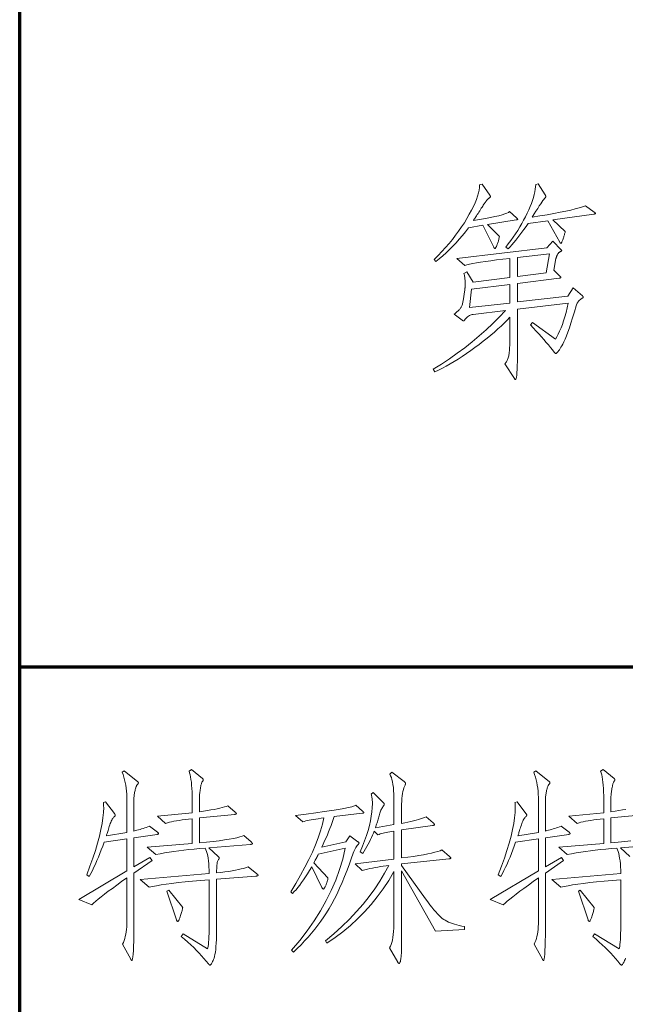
# Model space of a CAD drawing. Extents: x 0 to 1189, y 0 to 841.
# Tile 89 of 135: x 989 to 999, y 42 to 59. Entities that reach past the tile are written whole.
import ezdxf

# ---------------------------------------------------------------- set-up
doc = ezdxf.new("R2010")
doc.units = 0

msp = doc.modelspace()

# ---------------------------------------------------------------- linework, layer by layer
at = {"color": 5, "lineweight": 70}
for p, q in [((989, 20), (989, 821)), ((989, 48), (1114, 48))]:
    msp.add_line(p, q, dxfattribs=at)
at = {"color": 7, "lineweight": 13}
for points in [[(997.374, 55.568), (997.378, 55.565), (997.381, 55.562), (997.385, 55.559), (997.387, 55.556), (997.39, 55.554), (997.391, 55.551), (997.393, 55.549), (997.394, 55.547), (997.395, 55.546), (997.395, 55.544), (997.395, 55.543), (997.394, 55.542), (997.393, 55.54), (997.391, 55.539), (997.389, 55.538), (997.386, 55.537), (997.383, 55.536), (997.379, 55.535), (997.375, 55.535), (997.37, 55.534), (996.885, 55.454), (997.086, 55.256), (997.084, 55.243), (997.082, 55.23), (997.08, 55.216), (997.077, 55.203), (997.074, 55.189), (997.07, 55.176), (997.066, 55.162), (997.062, 55.149), (997.057, 55.135), (997.051, 55.121), (997.046, 55.108), (997.041, 55.096), (997.036, 55.086), (997.032, 55.077), (997.028, 55.069), (997.024, 55.063), (997.021, 55.058), (997.018, 55.054), (997.015, 55.052), (997.013, 55.052), (997.011, 55.052), (997.009, 55.052), (997.007, 55.053), (997.005, 55.055), (997.003, 55.057), (997.001, 55.059), (996.999, 55.062), (996.997, 55.065), (996.994, 55.068), (996.992, 55.072), (996.809, 55.444), (996.566, 55.402), (996.515, 55.335), (996.463, 55.27), (996.41, 55.208), (996.356, 55.147), (996.301, 55.089), (996.246, 55.033), (996.189, 54.979), (996.132, 54.927), (996.073, 54.877), (996.014, 54.83), (995.986, 54.864), (996.053, 54.931), (996.117, 54.999), (996.179, 55.067), (996.238, 55.135), (996.295, 55.204), (996.349, 55.274), (996.4, 55.344), (996.449, 55.415), (996.496, 55.486), (996.54, 55.558), (996.58, 55.629), (996.616, 55.696), (996.648, 55.76), (996.676, 55.822), (996.7, 55.88), (996.719, 55.935), (996.734, 55.987), (996.745, 56.035), (996.751, 56.081), (996.753, 56.124), (996.795, 56.137), (996.926, 55.95), (996.928, 55.947), (996.93, 55.945), (996.932, 55.942), (996.933, 55.94), (996.934, 55.937), (996.935, 55.935), (996.936, 55.932), (996.936, 55.93), (996.937, 55.928), (996.937, 55.926), (996.937, 55.924), (996.936, 55.921), (996.935, 55.919), (996.933, 55.916), (996.93, 55.914), (996.927, 55.911), (996.924, 55.908), (996.92, 55.905), (996.916, 55.901), (996.911, 55.898), (996.906, 55.894), (996.9, 55.89), (996.894, 55.885), (996.889, 55.879), (996.883, 55.873), (996.877, 55.866), (996.87, 55.858), (996.864, 55.85), (996.857, 55.842), (996.85, 55.832), (996.843, 55.822), (996.835, 55.81), (996.826, 55.797), (996.816, 55.782), (996.805, 55.766), (996.794, 55.749), (996.782, 55.73), (996.769, 55.71), (996.755, 55.689), (996.741, 55.666), (996.727, 55.643), (996.713, 55.622), (996.701, 55.603), (996.69, 55.586), (996.681, 55.571), (996.672, 55.558), (996.664, 55.546), (996.658, 55.537), (996.653, 55.529), (996.649, 55.523), (996.754, 55.54), (996.85, 55.557), (996.935, 55.573), (997.011, 55.589), (997.076, 55.604), (997.132, 55.619), (997.178, 55.633), (997.214, 55.647), (997.24, 55.66), (997.256, 55.673)], [(998.685, 55.666), (998.689, 55.663), (998.693, 55.66), (998.696, 55.658), (998.699, 55.655), (998.701, 55.653), (998.703, 55.651), (998.704, 55.649), (998.705, 55.647), (998.706, 55.645), (998.706, 55.643), (998.706, 55.641), (998.705, 55.64), (998.704, 55.638), (998.702, 55.637), (998.699, 55.636), (998.696, 55.635), (998.693, 55.633), (998.688, 55.633), (998.684, 55.632), (998.678, 55.631), (997.988, 55.534), (998.196, 55.34), (998.195, 55.33), (998.193, 55.319), (998.19, 55.308), (998.187, 55.296), (998.184, 55.284), (998.18, 55.271), (998.176, 55.258), (998.172, 55.244), (998.167, 55.23), (998.161, 55.215), (998.156, 55.2), (998.151, 55.187), (998.147, 55.176), (998.142, 55.166), (998.138, 55.157), (998.135, 55.151), (998.132, 55.145), (998.129, 55.141), (998.127, 55.139), (998.125, 55.138), (998.123, 55.139), (998.122, 55.139), (998.12, 55.14), (998.118, 55.142), (998.116, 55.144), (998.114, 55.146), (998.112, 55.149), (998.11, 55.152), (998.108, 55.155), (998.106, 55.159), (997.901, 55.52), (997.572, 55.475), (997.536, 55.423), (997.501, 55.373), (997.466, 55.325), (997.431, 55.279), (997.397, 55.235), (997.364, 55.193), (997.331, 55.153), (997.299, 55.115), (997.267, 55.079), (997.235, 55.045), (997.194, 55.076), (997.237, 55.132), (997.279, 55.187), (997.319, 55.244), (997.358, 55.3), (997.395, 55.357), (997.43, 55.414), (997.464, 55.471), (997.496, 55.529), (997.526, 55.587), (997.554, 55.645), (997.581, 55.702), (997.605, 55.757), (997.626, 55.811), (997.644, 55.862), (997.66, 55.912), (997.673, 55.96), (997.684, 56.005), (997.692, 56.049), (997.697, 56.091), (997.7, 56.13), (997.738, 56.141), (997.86, 55.954), (997.862, 55.95), (997.863, 55.947), (997.865, 55.944), (997.866, 55.941), (997.867, 55.938), (997.868, 55.935), (997.869, 55.933), (997.87, 55.93), (997.87, 55.928), (997.87, 55.926), (997.87, 55.924), (997.87, 55.922), (997.869, 55.92), (997.868, 55.917), (997.867, 55.915), (997.866, 55.913), (997.865, 55.911), (997.863, 55.909), (997.862, 55.907), (997.86, 55.905), (997.85, 55.894), (997.837, 55.879), (997.822, 55.858), (997.804, 55.833), (997.783, 55.803), (997.76, 55.768), (997.733, 55.728), (997.704, 55.683), (997.672, 55.633), (997.638, 55.579), (997.77, 55.6), (997.893, 55.621), (998.007, 55.641), (998.111, 55.661), (998.206, 55.68), (998.291, 55.699), (998.366, 55.718), (998.432, 55.735), (998.489, 55.753), (998.536, 55.77)], [(998.488, 54.254), (998.49, 54.251), (998.493, 54.248), (998.495, 54.246), (998.496, 54.243), (998.498, 54.241), (998.499, 54.239), (998.5, 54.237), (998.501, 54.235), (998.501, 54.233), (998.501, 54.231), (998.501, 54.229), (998.501, 54.228), (998.5, 54.226), (998.499, 54.224), (998.497, 54.222), (998.495, 54.22), (998.493, 54.218), (998.49, 54.216), (998.487, 54.214), (998.484, 54.212), (998.468, 54.202), (998.453, 54.192), (998.44, 54.18), (998.428, 54.169), (998.417, 54.157), (998.408, 54.144), (998.4, 54.13), (998.393, 54.117), (998.388, 54.102), (998.383, 54.087), (998.352, 53.982), (998.322, 53.885), (998.293, 53.796), (998.266, 53.716), (998.241, 53.644), (998.218, 53.581), (998.196, 53.525), (998.176, 53.479), (998.157, 53.441), (998.141, 53.411), (998.125, 53.386), (998.111, 53.364), (998.098, 53.345), (998.086, 53.329), (998.075, 53.314), (998.065, 53.303), (998.056, 53.294), (998.049, 53.287), (998.042, 53.284), (998.037, 53.282), (998.035, 53.283), (998.033, 53.283), (998.031, 53.284), (998.029, 53.286), (998.027, 53.288), (998.024, 53.29), (998.022, 53.293), (998.019, 53.296), (998.016, 53.299), (998.012, 53.303), (997.981, 53.343), (997.948, 53.384), (997.913, 53.426), (997.876, 53.47), (997.837, 53.516), (997.796, 53.563), (997.752, 53.611), (997.707, 53.661), (997.659, 53.712), (997.61, 53.765), (997.645, 53.803), (998.03, 53.522), (998.055, 53.563), (998.079, 53.608), (998.103, 53.658), (998.126, 53.713), (998.148, 53.771), (998.17, 53.835), (998.191, 53.902), (998.211, 53.975), (998.23, 54.051), (998.248, 54.132), (997.391, 54.028), (997.391, 53.324), (997.391, 53.232), (997.39, 53.15), (997.388, 53.078), (997.386, 53.015), (997.383, 52.962), (997.379, 52.919), (997.374, 52.885), (997.369, 52.861), (997.363, 52.847), (997.357, 52.842), (997.355, 52.842), (997.354, 52.842), (997.352, 52.843), (997.351, 52.845), (997.349, 52.846), (997.347, 52.848), (997.345, 52.85), (997.343, 52.853), (997.341, 52.856), (997.339, 52.859), (997.18, 53.109), (997.188, 53.119), (997.197, 53.13), (997.204, 53.141), (997.212, 53.153), (997.218, 53.166), (997.224, 53.18), (997.23, 53.194), (997.235, 53.209), (997.24, 53.224), (997.244, 53.241), (997.247, 53.259), (997.251, 53.279), (997.254, 53.302), (997.256, 53.327), (997.258, 53.354), (997.26, 53.384), (997.261, 53.417), (997.262, 53.452), (997.263, 53.489), (997.263, 53.529), (997.263, 53.893), (997.216, 53.844), (997.167, 53.795), (997.115, 53.745), (997.061, 53.695), (997.003, 53.644), (996.943, 53.593), (996.88, 53.541), (996.815, 53.489), (996.746, 53.436), (996.675, 53.383), (996.603, 53.331), (996.532, 53.281), (996.462, 53.234), (996.393, 53.189), (996.325, 53.147), (996.258, 53.107), (996.192, 53.07), (996.127, 53.035), (996.063, 53.003), (996, 52.974), (995.972, 53.019), (996.111, 53.105), (996.245, 53.194), (996.376, 53.285), (996.504, 53.38), (996.627, 53.477), (996.747, 53.578), (996.863, 53.681), (996.976, 53.787), (997.085, 53.896), (997.19, 54.007), (996.645, 53.941), (996.628, 53.939), (996.612, 53.934), (996.596, 53.928), (996.581, 53.921), (996.566, 53.912), (996.551, 53.902), (996.538, 53.89), (996.524, 53.876), (996.512, 53.861), (996.5, 53.844), (996.498, 53.842), (996.496, 53.839), (996.494, 53.837), (996.492, 53.835), (996.49, 53.834), (996.488, 53.833), (996.486, 53.832), (996.484, 53.831), (996.482, 53.831), (996.481, 53.83), (996.479, 53.831), (996.477, 53.831), (996.475, 53.831), (996.473, 53.832), (996.472, 53.833), (996.47, 53.834), (996.468, 53.836), (996.466, 53.837), (996.464, 53.839), (996.462, 53.841), (996.326, 53.945), (996.34, 53.956), (996.353, 53.967), (996.365, 53.977), (996.376, 53.988), (996.387, 53.998), (996.397, 54.008), (996.406, 54.018), (996.415, 54.027), (996.423, 54.036), (996.43, 54.046), (996.437, 54.055), (996.443, 54.065), (996.449, 54.076), (996.454, 54.087), (996.459, 54.099), (996.463, 54.112), (996.467, 54.126), (996.47, 54.14), (996.473, 54.155), (996.475, 54.17), (996.503, 54.354), (996.505, 54.362), (996.506, 54.371), (996.507, 54.381), (996.508, 54.391), (996.508, 54.403), (996.509, 54.415), (996.51, 54.428), (996.51, 54.442), (996.51, 54.457), (996.51, 54.472), (996.51, 54.488), (996.509, 54.504), (996.508, 54.52), (996.507, 54.536), (996.505, 54.552), (996.503, 54.568), (996.5, 54.584), (996.497, 54.6), (996.493, 54.616), (996.489, 54.632), (996.538, 54.66), (996.645, 54.483), (997.263, 54.562), (997.263, 54.885), (997.147, 54.871), (997.039, 54.858), (996.941, 54.845), (996.852, 54.833), (996.771, 54.821), (996.7, 54.809), (996.637, 54.798), (996.584, 54.787), (996.539, 54.777), (996.503, 54.767), (996.371, 54.885), (997.884, 55.062), (997.988, 55.173), (998.127, 55.031), (998.129, 55.029), (998.13, 55.027), (998.132, 55.025), (998.133, 55.023), (998.135, 55.021), (998.135, 55.02), (998.136, 55.018), (998.137, 55.016), (998.137, 55.015), (998.137, 55.013), (998.137, 55.012), (998.136, 55.011), (998.135, 55.009), (998.134, 55.008), (998.132, 55.006), (998.13, 55.005), (998.127, 55.004), (998.124, 55.002), (998.12, 55.001), (998.116, 55), (998.112, 54.998), (998.108, 54.996), (998.104, 54.993), (998.099, 54.99), (998.095, 54.986), (998.091, 54.982), (998.086, 54.977), (998.082, 54.972), (998.078, 54.966), (998.073, 54.96), (998.069, 54.953), (998.064, 54.946), (998.061, 54.939), (998.057, 54.931), (998.053, 54.924), (998.05, 54.916), (998.047, 54.908), (998.045, 54.899), (998.042, 54.89), (998.04, 54.882), (998.002, 54.684), (998.106, 54.587), (998.109, 54.584), (998.112, 54.581), (998.115, 54.579), (998.117, 54.576), (998.119, 54.574), (998.121, 54.572), (998.122, 54.57), (998.123, 54.568), (998.123, 54.566), (998.123, 54.564), (998.123, 54.562), (998.122, 54.561), (998.121, 54.559), (998.119, 54.558), (998.116, 54.557), (998.113, 54.556), (998.11, 54.555), (998.106, 54.554), (998.101, 54.553), (998.096, 54.552), (997.391, 54.462), (997.391, 54.15), (998.238, 54.247), (998.331, 54.389)], [(997.932, 54.961), (997.391, 54.899), (997.391, 54.58), (997.877, 54.642)], [(997.263, 54.132), (997.263, 54.444), (996.618, 54.365), (996.583, 54.056)], [(991.324, 45.214), (991.328, 45.211), (991.331, 45.209), (991.333, 45.206), (991.336, 45.204), (991.337, 45.202), (991.339, 45.199), (991.34, 45.197), (991.341, 45.195), (991.342, 45.193), (991.342, 45.192), (991.342, 45.19), (991.341, 45.188), (991.34, 45.187), (991.338, 45.186), (991.336, 45.184), (991.333, 45.183), (991.33, 45.182), (991.326, 45.181), (991.322, 45.18), (991.318, 45.179), (990.925, 45.121), (990.925, 44.631), (991.196, 44.791), (991.231, 44.739), (990.925, 44.527), (990.925, 43.722), (990.925, 43.595), (990.924, 43.481), (990.922, 43.381), (990.92, 43.294), (990.917, 43.22), (990.913, 43.16), (990.909, 43.113), (990.903, 43.08), (990.897, 43.06), (990.891, 43.053), (990.889, 43.053), (990.888, 43.054), (990.886, 43.055), (990.885, 43.056), (990.883, 43.058), (990.881, 43.06), (990.879, 43.063), (990.878, 43.066), (990.875, 43.07), (990.873, 43.074), (990.735, 43.33), (990.749, 43.358), (990.761, 43.388), (990.772, 43.421), (990.781, 43.456), (990.789, 43.494), (990.796, 43.534), (990.801, 43.576), (990.805, 43.621), (990.807, 43.669), (990.808, 43.719), (990.808, 44.444), (990.719, 44.382), (990.637, 44.324), (990.562, 44.269), (990.493, 44.219), (990.43, 44.172), (990.374, 44.128), (990.325, 44.089), (990.281, 44.053), (990.245, 44.021), (990.214, 43.993), (989.996, 44.083), (990.808, 44.562), (990.808, 45.103), (990.422, 45.048), (990.399, 44.982), (990.376, 44.918), (990.352, 44.856), (990.328, 44.795), (990.303, 44.736), (990.278, 44.679), (990.252, 44.624), (990.226, 44.57), (990.2, 44.518), (990.173, 44.468), (990.131, 44.496), (990.185, 44.64), (990.233, 44.778), (990.276, 44.909), (990.313, 45.032), (990.344, 45.149), (990.37, 45.259), (990.39, 45.362), (990.404, 45.459), (990.413, 45.548), (990.416, 45.63), (990.416, 45.639), (990.415, 45.648), (990.415, 45.657), (990.415, 45.665), (990.415, 45.674), (990.414, 45.682), (990.414, 45.69), (990.413, 45.698), (990.413, 45.706), (990.412, 45.714), (990.447, 45.728), (990.596, 45.53), (990.599, 45.527), (990.601, 45.524), (990.603, 45.522), (990.605, 45.519), (990.606, 45.516), (990.608, 45.513), (990.609, 45.51), (990.609, 45.508), (990.61, 45.505), (990.61, 45.502), (990.61, 45.499), (990.609, 45.497), (990.608, 45.494), (990.607, 45.491), (990.605, 45.488), (990.604, 45.485), (990.601, 45.483), (990.599, 45.48), (990.596, 45.477), (990.592, 45.474), (990.584, 45.467), (990.576, 45.457), (990.568, 45.445), (990.559, 45.432), (990.551, 45.417), (990.543, 45.4), (990.535, 45.381), (990.527, 45.36), (990.519, 45.337), (990.511, 45.313), (990.503, 45.289), (990.496, 45.266), (990.49, 45.246), (990.484, 45.227), (990.478, 45.21), (990.474, 45.195), (990.47, 45.183), (990.466, 45.172), (990.463, 45.162), (990.461, 45.155), (990.808, 45.211), (990.808, 45.741), (990.807, 45.799), (990.804, 45.854), (990.8, 45.907), (990.795, 45.959), (990.788, 46.008), (990.779, 46.055), (990.768, 46.1), (990.756, 46.143), (990.743, 46.185), (990.728, 46.224), (990.762, 46.251), (990.991, 46.064), (990.993, 46.063), (990.995, 46.061), (990.997, 46.06), (990.998, 46.058), (990.999, 46.056), (991, 46.055), (991.001, 46.053), (991.001, 46.051), (991.002, 46.049), (991.002, 46.047), (991.002, 46.045), (991.001, 46.042), (991, 46.04), (990.999, 46.037), (990.997, 46.034), (990.995, 46.031), (990.992, 46.028), (990.99, 46.025), (990.986, 46.021), (990.983, 46.017), (990.979, 46.013), (990.975, 46.007), (990.971, 46), (990.967, 45.992), (990.964, 45.983), (990.96, 45.972), (990.956, 45.96), (990.952, 45.947), (990.948, 45.932), (990.945, 45.917), (990.941, 45.9), (990.938, 45.884), (990.935, 45.867), (990.932, 45.85), (990.93, 45.832), (990.929, 45.814), (990.927, 45.797), (990.926, 45.778), (990.926, 45.76), (990.925, 45.741), (990.925, 45.235), (990.951, 45.241), (990.977, 45.247), (991.003, 45.254), (991.029, 45.262), (991.056, 45.27), (991.082, 45.278), (991.109, 45.287), (991.135, 45.297), (991.162, 45.307), (991.189, 45.318)], [(993, 44.513), (993.004, 44.51), (993.008, 44.507), (993.011, 44.504), (993.013, 44.501), (993.016, 44.498), (993.018, 44.496), (993.019, 44.493), (993.02, 44.491), (993.021, 44.489), (993.021, 44.487), (993.02, 44.486), (993.019, 44.484), (993.017, 44.483), (993.015, 44.481), (993.011, 44.48), (993.007, 44.479), (993.002, 44.478), (992.996, 44.477), (992.99, 44.476), (992.983, 44.475), (992.32, 44.423), (992.32, 43.636), (992.32, 43.554), (992.318, 43.479), (992.316, 43.409), (992.313, 43.346), (992.309, 43.289), (992.304, 43.238), (992.299, 43.193), (992.292, 43.154), (992.285, 43.121), (992.277, 43.095), (992.268, 43.072), (992.26, 43.052), (992.252, 43.034), (992.245, 43.019), (992.238, 43.006), (992.232, 42.995), (992.225, 42.987), (992.22, 42.981), (992.214, 42.978), (992.209, 42.977), (992.206, 42.977), (992.203, 42.977), (992.201, 42.979), (992.198, 42.98), (992.195, 42.982), (992.192, 42.984), (992.19, 42.987), (992.187, 42.99), (992.184, 42.993), (992.181, 42.997), (992.146, 43.042), (992.107, 43.087), (992.067, 43.132), (992.025, 43.178), (991.98, 43.224), (991.933, 43.27), (991.884, 43.317), (991.833, 43.364), (991.779, 43.411), (991.723, 43.459), (991.755, 43.504), (992.167, 43.247), (992.173, 43.267), (992.177, 43.293), (992.182, 43.325), (992.185, 43.363), (992.188, 43.406), (992.191, 43.455), (992.193, 43.51), (992.194, 43.57), (992.195, 43.637), (992.195, 43.709), (992.195, 44.413), (992.05, 44.401), (991.914, 44.389), (991.788, 44.377), (991.672, 44.365), (991.566, 44.352), (991.469, 44.34), (991.383, 44.327), (991.306, 44.314), (991.239, 44.301), (991.182, 44.288), (991.033, 44.42), (992.195, 44.52), (992.194, 44.578), (992.191, 44.633), (992.188, 44.684), (992.182, 44.732), (992.176, 44.776), (992.169, 44.817), (992.16, 44.855), (992.15, 44.889), (992.138, 44.92), (992.126, 44.947), (992.033, 44.939), (991.942, 44.931), (991.853, 44.921), (991.766, 44.912), (991.682, 44.901), (991.6, 44.89), (991.52, 44.878), (991.442, 44.866), (991.367, 44.853), (991.293, 44.84), (991.151, 44.964), (991.907, 45.027), (991.907, 45.443), (991.848, 45.437), (991.793, 45.43), (991.74, 45.423), (991.691, 45.415), (991.644, 45.408), (991.601, 45.399), (991.561, 45.391), (991.524, 45.382), (991.49, 45.373), (991.46, 45.363), (991.321, 45.485), (991.907, 45.544), (991.907, 45.759), (991.907, 45.828), (991.905, 45.893), (991.903, 45.953), (991.899, 46.008), (991.894, 46.059), (991.888, 46.105), (991.882, 46.147), (991.874, 46.184), (991.865, 46.217), (991.855, 46.244), (991.897, 46.272), (992.084, 46.12), (992.086, 46.118), (992.088, 46.115), (992.089, 46.113), (992.091, 46.111), (992.092, 46.109), (992.093, 46.106), (992.094, 46.104), (992.094, 46.102), (992.094, 46.099), (992.095, 46.097), (992.094, 46.095), (992.094, 46.092), (992.093, 46.089), (992.092, 46.087), (992.091, 46.084), (992.089, 46.081), (992.087, 46.078), (992.085, 46.075), (992.082, 46.072), (992.079, 46.069), (992.076, 46.065), (992.073, 46.06), (992.069, 46.052), (992.066, 46.043), (992.063, 46.032), (992.06, 46.019), (992.056, 46.005), (992.053, 45.989), (992.049, 45.971), (992.046, 45.951), (992.043, 45.931), (992.04, 45.911), (992.037, 45.892), (992.035, 45.873), (992.033, 45.855), (992.031, 45.837), (992.03, 45.819), (992.029, 45.802), (992.029, 45.785), (992.029, 45.769), (992.029, 45.558), (992.099, 45.569), (992.164, 45.579), (992.225, 45.59), (992.28, 45.6), (992.33, 45.611), (992.376, 45.62), (992.416, 45.63), (992.452, 45.64), (992.482, 45.649), (992.507, 45.658), (992.632, 45.554), (992.636, 45.551), (992.64, 45.548), (992.643, 45.545), (992.646, 45.542), (992.648, 45.539), (992.65, 45.536), (992.651, 45.534), (992.652, 45.532), (992.653, 45.53), (992.653, 45.528), (992.653, 45.526), (992.652, 45.525), (992.651, 45.523), (992.649, 45.522), (992.646, 45.521), (992.643, 45.52), (992.64, 45.519), (992.635, 45.518), (992.631, 45.517), (992.625, 45.516), (992.029, 45.457), (992.029, 45.037), (992.15, 45.049), (992.262, 45.06), (992.363, 45.072), (992.453, 45.084), (992.533, 45.096), (992.603, 45.109), (992.662, 45.122), (992.711, 45.135), (992.75, 45.148), (992.778, 45.162), (992.903, 45.051), (992.907, 45.048), (992.91, 45.044), (992.914, 45.041), (992.916, 45.038), (992.918, 45.036), (992.92, 45.033), (992.922, 45.03), (992.923, 45.028), (992.923, 45.026), (992.924, 45.023), (992.923, 45.021), (992.922, 45.019), (992.921, 45.018), (992.918, 45.016), (992.915, 45.015), (992.911, 45.013), (992.907, 45.012), (992.901, 45.011), (992.896, 45.01), (992.889, 45.01), (992.188, 44.954), (992.348, 44.805), (992.351, 44.802), (992.354, 44.799), (992.357, 44.797), (992.359, 44.794), (992.361, 44.791), (992.362, 44.789), (992.364, 44.786), (992.365, 44.784), (992.365, 44.781), (992.365, 44.779), (992.365, 44.776), (992.365, 44.774), (992.364, 44.771), (992.363, 44.769), (992.362, 44.766), (992.36, 44.764), (992.358, 44.761), (992.356, 44.758), (992.354, 44.756), (992.351, 44.753), (992.345, 44.745), (992.34, 44.734), (992.335, 44.72), (992.331, 44.702), (992.328, 44.682), (992.325, 44.658), (992.323, 44.631), (992.321, 44.601), (992.32, 44.567), (992.32, 44.531), (992.392, 44.538), (992.46, 44.546), (992.524, 44.554), (992.583, 44.564), (992.638, 44.573), (992.689, 44.584), (992.736, 44.595), (992.779, 44.606), (992.817, 44.619), (992.851, 44.631)], [(996.5, 43.573), (996.011, 43.546), (995.439, 44.562), (995.439, 43.514), (995.439, 43.443), (995.438, 43.378), (995.438, 43.319), (995.437, 43.266), (995.435, 43.219), (995.434, 43.178), (995.432, 43.143), (995.43, 43.114), (995.428, 43.091), (995.425, 43.074), (995.422, 43.061), (995.419, 43.049), (995.417, 43.038), (995.414, 43.029), (995.411, 43.022), (995.408, 43.015), (995.405, 43.011), (995.403, 43.007), (995.4, 43.005), (995.397, 43.004), (995.394, 43.005), (995.392, 43.005), (995.389, 43.006), (995.387, 43.008), (995.384, 43.01), (995.382, 43.012), (995.379, 43.015), (995.377, 43.018), (995.375, 43.021), (995.373, 43.025), (995.234, 43.268), (995.249, 43.293), (995.262, 43.323), (995.273, 43.358), (995.283, 43.397), (995.291, 43.441), (995.298, 43.489), (995.304, 43.542), (995.307, 43.6), (995.31, 43.662), (995.31, 43.729), (995.31, 44.552), (995.222, 44.403), (995.128, 44.261), (995.028, 44.125), (994.923, 43.995), (994.813, 43.872), (994.697, 43.754), (994.576, 43.642), (994.449, 43.537), (994.317, 43.438), (994.18, 43.344), (994.155, 43.383), (994.298, 43.504), (994.432, 43.627), (994.559, 43.751), (994.677, 43.876), (994.788, 44.003), (994.891, 44.131), (994.986, 44.26), (995.073, 44.39), (995.152, 44.522), (995.224, 44.656), (995.176, 44.65), (995.129, 44.643), (995.083, 44.636), (995.037, 44.628), (994.992, 44.62), (994.948, 44.611), (994.904, 44.602), (994.861, 44.591), (994.818, 44.58), (994.776, 44.569), (994.655, 44.683), (995.31, 44.763), (995.31, 45.235), (995.275, 45.229), (995.241, 45.224), (995.209, 45.218), (995.179, 45.212), (995.151, 45.206), (995.125, 45.199), (995.101, 45.193), (995.078, 45.186), (995.058, 45.179), (995.04, 45.173), (994.977, 45.235), (994.964, 45.199), (994.949, 45.163), (994.932, 45.127), (994.915, 45.09), (994.896, 45.052), (994.876, 45.014), (994.854, 44.975), (994.832, 44.936), (994.808, 44.897), (994.783, 44.857), (994.741, 44.885), (994.78, 44.979), (994.815, 45.07), (994.846, 45.159), (994.872, 45.244), (994.895, 45.327), (994.913, 45.407), (994.928, 45.483), (994.938, 45.557), (994.944, 45.628), (994.946, 45.696), (994.946, 45.715), (994.945, 45.734), (994.944, 45.752), (994.943, 45.769), (994.941, 45.785), (994.939, 45.8), (994.936, 45.815), (994.933, 45.83), (994.929, 45.843), (994.925, 45.856), (994.96, 45.884), (995.13, 45.717), (995.133, 45.714), (995.136, 45.71), (995.139, 45.707), (995.141, 45.704), (995.143, 45.701), (995.145, 45.698), (995.146, 45.695), (995.147, 45.693), (995.147, 45.69), (995.147, 45.688), (995.147, 45.685), (995.147, 45.683), (995.146, 45.68), (995.145, 45.677), (995.144, 45.674), (995.142, 45.671), (995.141, 45.668), (995.138, 45.665), (995.136, 45.662), (995.133, 45.658), (995.124, 45.645), (995.115, 45.632), (995.106, 45.617), (995.098, 45.602), (995.091, 45.586), (995.083, 45.569), (995.077, 45.551), (995.07, 45.533), (995.064, 45.514), (995.059, 45.493), (995.054, 45.473), (995.048, 45.453), (995.043, 45.432), (995.037, 45.412), (995.031, 45.392), (995.025, 45.371), (995.018, 45.351), (995.012, 45.331), (995.005, 45.311), (994.998, 45.291), (995.31, 45.343), (995.31, 45.724), (995.31, 45.793), (995.308, 45.856), (995.304, 45.915), (995.299, 45.969), (995.293, 46.018), (995.285, 46.063), (995.276, 46.102), (995.266, 46.137), (995.254, 46.167), (995.241, 46.192), (995.272, 46.227), (995.48, 46.068), (995.485, 46.064), (995.489, 46.061), (995.493, 46.057), (995.496, 46.054), (995.499, 46.051), (995.501, 46.048), (995.503, 46.045), (995.504, 46.042), (995.504, 46.039), (995.505, 46.036), (995.505, 46.034), (995.504, 46.031), (995.504, 46.028), (995.504, 46.025), (995.503, 46.022), (995.502, 46.02), (995.501, 46.017), (995.5, 46.014), (995.499, 46.011), (995.498, 46.009), (995.487, 45.987), (995.477, 45.962), (995.468, 45.933), (995.46, 45.901), (995.453, 45.866), (995.448, 45.827), (995.444, 45.784), (995.441, 45.739), (995.439, 45.69), (995.439, 45.637), (995.439, 45.363), (995.493, 45.374), (995.545, 45.384), (995.594, 45.395), (995.64, 45.406), (995.682, 45.417), (995.722, 45.428), (995.759, 45.44), (995.793, 45.451), (995.824, 45.463), (995.852, 45.474), (995.973, 45.374), (995.977, 45.37), (995.981, 45.366), (995.984, 45.362), (995.986, 45.359), (995.989, 45.356), (995.99, 45.353), (995.992, 45.35), (995.993, 45.347), (995.994, 45.345), (995.994, 45.343), (995.993, 45.341), (995.992, 45.339), (995.991, 45.337), (995.988, 45.335), (995.985, 45.334), (995.981, 45.333), (995.977, 45.331), (995.972, 45.33), (995.966, 45.329), (995.959, 45.329), (995.439, 45.256), (995.439, 44.781), (995.544, 44.794), (995.64, 44.808), (995.729, 44.822), (995.809, 44.835), (995.881, 44.849), (995.945, 44.863), (996.001, 44.876), (996.048, 44.889), (996.088, 44.903), (996.119, 44.916), (996.244, 44.808), (996.248, 44.804), (996.252, 44.8), (996.256, 44.797), (996.259, 44.794), (996.262, 44.791), (996.264, 44.788), (996.266, 44.785), (996.267, 44.783), (996.268, 44.781), (996.268, 44.779), (996.268, 44.777), (996.267, 44.776), (996.265, 44.774), (996.263, 44.773), (996.26, 44.771), (996.257, 44.77), (996.253, 44.769), (996.248, 44.768), (996.243, 44.767), (996.237, 44.767), (995.439, 44.68), (995.439, 44.656), (995.841, 44.094), (995.879, 44.041), (995.914, 43.993), (995.949, 43.949), (995.982, 43.908), (996.013, 43.871), (996.043, 43.838), (996.072, 43.809), (996.099, 43.784), (996.124, 43.763), (996.148, 43.745), (996.173, 43.73), (996.199, 43.715), (996.229, 43.701), (996.26, 43.688), (996.294, 43.676), (996.331, 43.664), (996.37, 43.654), (996.411, 43.643), (996.454, 43.634), (996.5, 43.625)], [(998.263, 45.214), (998.266, 45.211), (998.269, 45.209), (998.271, 45.206), (998.274, 45.204), (998.276, 45.202), (998.277, 45.199), (998.278, 45.197), (998.279, 45.195), (998.28, 45.193), (998.28, 45.192), (998.28, 45.19), (998.279, 45.188), (998.278, 45.187), (998.276, 45.186), (998.274, 45.184), (998.271, 45.183), (998.268, 45.182), (998.264, 45.181), (998.26, 45.18), (998.256, 45.179), (997.864, 45.121), (997.864, 44.631), (998.134, 44.791), (998.169, 44.739), (997.864, 44.527), (997.864, 43.722), (997.863, 43.595), (997.862, 43.481), (997.861, 43.381), (997.858, 43.294), (997.855, 43.22), (997.851, 43.16), (997.847, 43.113), (997.841, 43.08), (997.836, 43.06), (997.829, 43.053), (997.828, 43.053), (997.826, 43.054), (997.824, 43.055), (997.823, 43.056), (997.821, 43.058), (997.819, 43.06), (997.818, 43.063), (997.816, 43.066), (997.814, 43.07), (997.812, 43.074), (997.673, 43.33), (997.687, 43.358), (997.699, 43.388), (997.71, 43.421), (997.719, 43.456), (997.727, 43.494), (997.734, 43.534), (997.739, 43.576), (997.743, 43.621), (997.745, 43.669), (997.746, 43.719), (997.746, 44.444), (997.657, 44.382), (997.575, 44.324), (997.5, 44.269), (997.431, 44.219), (997.368, 44.172), (997.312, 44.128), (997.263, 44.089), (997.22, 44.053), (997.183, 44.021), (997.152, 43.993), (996.934, 44.083), (997.746, 44.562), (997.746, 45.103), (997.361, 45.048), (997.338, 44.982), (997.314, 44.918), (997.29, 44.856), (997.266, 44.795), (997.241, 44.736), (997.216, 44.679), (997.19, 44.624), (997.164, 44.57), (997.138, 44.518), (997.111, 44.468), (997.069, 44.496), (997.123, 44.64), (997.172, 44.778), (997.214, 44.909), (997.251, 45.032), (997.283, 45.149), (997.308, 45.259), (997.328, 45.362), (997.342, 45.459), (997.351, 45.548), (997.354, 45.63), (997.354, 45.639), (997.354, 45.648), (997.353, 45.657), (997.353, 45.665), (997.353, 45.674), (997.352, 45.682), (997.352, 45.69), (997.352, 45.698), (997.351, 45.706), (997.35, 45.714), (997.385, 45.728), (997.534, 45.53), (997.537, 45.527), (997.539, 45.524), (997.541, 45.522), (997.543, 45.519), (997.544, 45.516), (997.546, 45.513), (997.547, 45.51), (997.547, 45.508), (997.548, 45.505), (997.548, 45.502), (997.548, 45.499), (997.547, 45.497), (997.546, 45.494), (997.545, 45.491), (997.544, 45.488), (997.542, 45.485), (997.539, 45.483), (997.537, 45.48), (997.534, 45.477), (997.531, 45.474), (997.522, 45.467), (997.514, 45.457), (997.506, 45.445), (997.498, 45.432), (997.489, 45.417), (997.481, 45.4), (997.473, 45.381), (997.465, 45.36), (997.457, 45.337), (997.449, 45.313), (997.441, 45.289), (997.434, 45.266), (997.428, 45.246), (997.422, 45.227), (997.417, 45.21), (997.412, 45.195), (997.408, 45.183), (997.404, 45.172), (997.401, 45.162), (997.399, 45.155), (997.746, 45.211), (997.746, 45.741), (997.745, 45.799), (997.742, 45.854), (997.739, 45.907), (997.733, 45.959), (997.726, 46.008), (997.717, 46.055), (997.707, 46.1), (997.695, 46.143), (997.681, 46.185), (997.666, 46.224), (997.701, 46.251), (997.93, 46.064), (997.932, 46.063), (997.933, 46.061), (997.935, 46.06), (997.936, 46.058), (997.937, 46.056), (997.938, 46.055), (997.939, 46.053), (997.94, 46.051), (997.94, 46.049), (997.94, 46.047), (997.94, 46.045), (997.939, 46.042), (997.938, 46.04), (997.937, 46.037), (997.935, 46.034), (997.933, 46.031), (997.931, 46.028), (997.928, 46.025), (997.924, 46.021), (997.921, 46.017), (997.917, 46.013), (997.913, 46.007), (997.909, 46), (997.906, 45.992), (997.902, 45.983), (997.898, 45.972), (997.894, 45.96), (997.89, 45.947), (997.887, 45.932), (997.883, 45.917), (997.879, 45.9), (997.876, 45.884), (997.873, 45.867), (997.871, 45.85), (997.868, 45.832), (997.867, 45.814), (997.865, 45.797), (997.864, 45.778), (997.864, 45.76), (997.864, 45.741), (997.864, 45.235), (997.889, 45.241), (997.915, 45.247), (997.941, 45.254), (997.967, 45.262), (997.994, 45.27), (998.02, 45.278), (998.047, 45.287), (998.073, 45.297), (998.1, 45.307), (998.127, 45.318)], [(994.78, 45.571), (994.784, 45.568), (994.787, 45.565), (994.79, 45.562), (994.793, 45.559), (994.795, 45.556), (994.797, 45.554), (994.799, 45.551), (994.8, 45.549), (994.8, 45.547), (994.8, 45.545), (994.8, 45.544), (994.799, 45.542), (994.798, 45.541), (994.797, 45.539), (994.794, 45.538), (994.792, 45.537), (994.789, 45.536), (994.785, 45.535), (994.781, 45.534), (994.776, 45.533), (994.304, 45.478), (994.287, 45.428), (994.268, 45.377), (994.249, 45.326), (994.229, 45.275), (994.208, 45.224), (994.187, 45.172), (994.164, 45.12), (994.141, 45.067), (994.117, 45.014), (994.093, 44.961), (994.499, 45.055), (994.565, 45.155), (994.703, 45.055), (994.707, 45.053), (994.71, 45.05), (994.712, 45.048), (994.714, 45.046), (994.716, 45.044), (994.718, 45.042), (994.719, 45.04), (994.72, 45.038), (994.721, 45.036), (994.721, 45.034), (994.721, 45.032), (994.72, 45.03), (994.72, 45.028), (994.719, 45.025), (994.718, 45.023), (994.717, 45.021), (994.716, 45.019), (994.714, 45.017), (994.712, 45.015), (994.71, 45.013), (994.7, 45.002), (994.689, 44.989), (994.678, 44.973), (994.668, 44.955), (994.656, 44.935), (994.645, 44.912), (994.634, 44.887), (994.623, 44.86), (994.611, 44.83), (994.599, 44.798), (994.559, 44.683), (994.519, 44.573), (994.478, 44.467), (994.436, 44.366), (994.394, 44.27), (994.351, 44.178), (994.308, 44.091), (994.264, 44.009), (994.219, 43.931), (994.174, 43.858), (994.128, 43.787), (994.079, 43.718), (994.028, 43.649), (993.976, 43.581), (993.921, 43.514), (993.864, 43.448), (993.804, 43.383), (993.743, 43.318), (993.68, 43.255), (993.614, 43.192), (993.583, 43.226), (993.721, 43.39), (993.849, 43.555), (993.966, 43.722), (994.072, 43.891), (994.168, 44.062), (994.253, 44.234), (994.328, 44.409), (994.392, 44.585), (994.445, 44.763), (994.488, 44.944), (994.034, 44.843), (994.024, 44.824), (994.015, 44.806), (994.007, 44.789), (993.998, 44.773), (993.99, 44.758), (993.983, 44.744), (993.976, 44.731), (993.969, 44.719), (993.963, 44.707), (993.957, 44.697), (994.197, 44.444), (994.195, 44.43), (994.192, 44.417), (994.189, 44.403), (994.186, 44.39), (994.182, 44.377), (994.178, 44.365), (994.174, 44.352), (994.169, 44.34), (994.164, 44.328), (994.159, 44.316), (994.153, 44.304), (994.148, 44.294), (994.143, 44.286), (994.139, 44.278), (994.135, 44.271), (994.131, 44.266), (994.128, 44.262), (994.124, 44.259), (994.121, 44.257), (994.119, 44.257), (994.116, 44.257), (994.114, 44.258), (994.112, 44.259), (994.109, 44.261), (994.107, 44.263), (994.105, 44.265), (994.103, 44.269), (994.1, 44.272), (994.098, 44.276), (994.096, 44.281), (993.923, 44.631), (993.887, 44.571), (993.852, 44.515), (993.818, 44.461), (993.785, 44.412), (993.752, 44.365), (993.72, 44.322), (993.689, 44.282), (993.659, 44.246), (993.629, 44.213), (993.6, 44.184), (993.569, 44.212), (993.656, 44.353), (993.736, 44.49), (993.809, 44.624), (993.875, 44.754), (993.934, 44.88), (993.986, 45.003), (994.032, 45.122), (994.071, 45.237), (994.103, 45.349), (994.127, 45.457), (994.08, 45.45), (994.034, 45.443), (993.992, 45.437), (993.953, 45.43), (993.916, 45.423), (993.882, 45.417), (993.851, 45.41), (993.822, 45.404), (993.797, 45.397), (993.774, 45.391), (993.649, 45.499), (993.828, 45.521), (993.99, 45.542), (994.135, 45.562), (994.263, 45.581), (994.374, 45.598), (994.467, 45.615), (994.543, 45.63), (994.602, 45.644), (994.644, 45.657), (994.669, 45.669)], [(991.748, 43.948), (991.747, 43.939), (991.745, 43.929), (991.743, 43.918), (991.74, 43.906), (991.737, 43.892), (991.734, 43.878), (991.729, 43.862), (991.724, 43.846), (991.719, 43.828), (991.713, 43.809), (991.707, 43.791), (991.701, 43.774), (991.696, 43.76), (991.69, 43.747), (991.686, 43.736), (991.681, 43.728), (991.677, 43.721), (991.673, 43.716), (991.669, 43.713), (991.666, 43.712), (991.663, 43.712), (991.66, 43.713), (991.658, 43.714), (991.655, 43.716), (991.653, 43.718), (991.651, 43.721), (991.649, 43.724), (991.647, 43.728), (991.645, 43.732), (991.644, 43.736), (991.481, 44.222), (991.512, 44.239)], [(998.686, 43.948), (998.685, 43.939), (998.683, 43.929), (998.681, 43.918), (998.679, 43.906), (998.675, 43.892), (998.672, 43.878), (998.667, 43.862), (998.663, 43.846), (998.657, 43.828), (998.651, 43.809), (998.645, 43.791), (998.639, 43.774), (998.634, 43.76), (998.629, 43.747), (998.624, 43.736), (998.619, 43.728), (998.615, 43.721), (998.611, 43.716), (998.608, 43.713), (998.604, 43.712), (998.601, 43.712), (998.598, 43.713), (998.596, 43.714), (998.593, 43.716), (998.591, 43.718), (998.589, 43.721), (998.587, 43.724), (998.585, 43.728), (998.583, 43.732), (998.582, 43.736), (998.419, 44.222), (998.45, 44.239)]]:
    msp.add_lwpolyline(points, close=True, dxfattribs=at)
for points in [[(999.215, 43.095), (999.206, 43.072), (999.198, 43.052), (999.191, 43.034), (999.183, 43.019), (999.176, 43.006), (999.17, 42.995), (999.164, 42.987), (999.158, 42.981), (999.152, 42.978), (999.147, 42.977), (999.144, 42.977), (999.142, 42.977), (999.139, 42.979), (999.136, 42.98), (999.133, 42.982), (999.131, 42.984), (999.128, 42.987), (999.125, 42.99), (999.122, 42.993), (999.119, 42.997), (999.084, 43.042), (999.046, 43.087), (999.005, 43.132), (998.963, 43.178), (998.918, 43.224), (998.871, 43.27), (998.822, 43.317), (998.771, 43.364), (998.717, 43.411), (998.662, 43.459), (998.693, 43.504), (999.106, 43.247), (999.111, 43.267), (999.116, 43.293), (999.12, 43.325), (999.123, 43.363), (999.126, 43.406), (999.129, 43.455), (999.131, 43.51), (999.132, 43.57), (999.133, 43.637), (999.133, 43.709), (999.133, 44.413), (998.988, 44.401), (998.852, 44.389), (998.726, 44.377), (998.61, 44.365), (998.504, 44.352), (998.407, 44.34), (998.321, 44.327), (998.244, 44.314), (998.177, 44.301), (998.12, 44.288), (997.971, 44.42), (999.133, 44.52), (999.132, 44.578), (999.129, 44.633), (999.126, 44.684), (999.121, 44.732), (999.114, 44.776), (999.107, 44.817), (999.098, 44.855), (999.088, 44.889), (999.077, 44.92), (999.064, 44.947), (998.971, 44.939), (998.88, 44.931), (998.791, 44.921), (998.704, 44.912), (998.62, 44.901), (998.538, 44.89), (998.458, 44.878), (998.38, 44.866), (998.305, 44.853), (998.231, 44.84), (998.089, 44.964), (998.845, 45.027), (998.845, 45.443), (998.787, 45.437), (998.731, 45.43), (998.678, 45.423), (998.629, 45.415), (998.583, 45.408), (998.539, 45.399), (998.499, 45.391), (998.462, 45.382), (998.429, 45.373), (998.398, 45.363), (998.259, 45.485), (998.845, 45.544), (998.845, 45.759), (998.845, 45.828), (998.843, 45.893), (998.841, 45.953), (998.837, 46.008), (998.832, 46.059), (998.827, 46.105), (998.82, 46.147), (998.812, 46.184), (998.803, 46.217), (998.793, 46.244), (998.835, 46.272), (999.022, 46.12), (999.024, 46.118), (999.026, 46.115), (999.028, 46.113), (999.029, 46.111), (999.03, 46.109), (999.031, 46.106), (999.032, 46.104), (999.032, 46.102), (999.033, 46.099), (999.033, 46.097), (999.033, 46.095), (999.032, 46.092), (999.031, 46.089), (999.03, 46.087), (999.029, 46.084), (999.027, 46.081), (999.025, 46.078), (999.023, 46.075), (999.02, 46.072), (999.017, 46.069), (999.014, 46.065), (999.011, 46.06), (999.008, 46.052), (999.004, 46.043), (999.001, 46.032), (998.998, 46.019), (998.994, 46.005), (998.991, 45.989), (998.988, 45.971), (998.984, 45.951), (998.981, 45.931), (998.978, 45.911), (998.975, 45.892), (998.973, 45.873), (998.971, 45.855), (998.97, 45.837), (998.968, 45.819), (998.968, 45.802), (998.967, 45.785), (998.967, 45.769), (998.967, 45.558), (999.037, 45.569), (999.103, 45.579), (999.163, 45.59), (999.218, 45.6)], [(999.563, 45.516), (998.967, 45.457), (998.967, 45.037), (999.089, 45.049), (999.2, 45.06), (999.301, 45.072)], [(999.827, 45.01), (999.126, 44.954), (999.286, 44.805)]]:
    msp.add_lwpolyline(points, dxfattribs=at)

doc.saveas('drawing.dxf')
